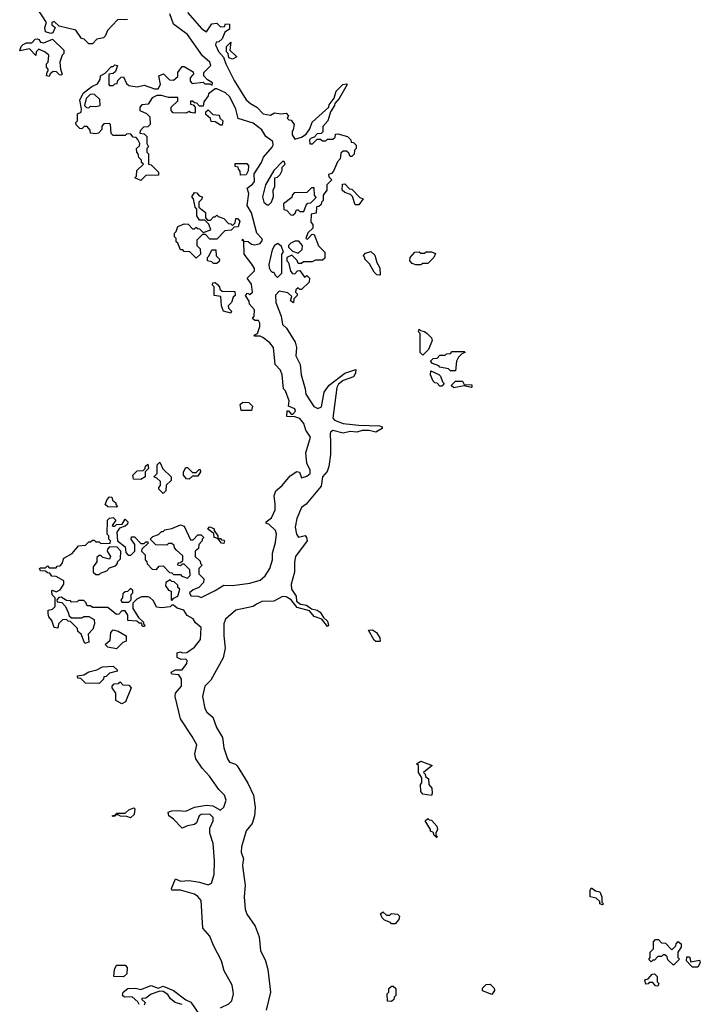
# Model space of a CAD drawing. Extents: x 2535812 to 2752880, y 540738 to 728399.
# Tile 182 of 213: x 2685105 to 2689040, y 664594 to 670291. Entities that reach past the tile are written whole.
import ezdxf

# ---------------------------------------------------------------- set-up
doc = ezdxf.new("R2010")
doc.units = 0

msp = doc.modelspace()

# ---------------------------------------------------------------- linework, layer by layer
at = {"layer": '0CON20XD'}
for points in [[(2685728.3, 670291.7), (2685670.7, 670289.3), (2685611.7, 670228.3), (2685600, 670195), (2685590, 670185), (2685551.7, 670178.3), (2685525, 670150), (2685505, 670150), (2685478.3, 670178.3), (2685461.7, 670181.7), (2685430, 670230), (2685332.5, 670252.5), (2685305, 670280), (2685290, 670275), (2685291.7, 670261.7), (2685310, 670245), (2685296.4, 670213.6), (2685285, 670210), (2685255, 670220), (2685250, 670245), (2685260, 670275), (2685203, 670363)], [(2686582.3, 667487.7), (2686575.7, 667535), (2686585.7, 667564.3), (2686622, 667595), (2686668.3, 667651.7), (2686706.4, 667676.4), (2686722, 667672), (2686735, 667640), (2686765, 667650), (2686784, 667665), (2686784.2, 667685), (2686764.4, 667724.4), (2686760, 667785), (2686785.7, 667875), (2686759.2, 667915), (2686746.9, 667955), (2686725, 667984), (2686695, 667993.3), (2686650, 667995), (2686651.7, 668028.3), (2686658.3, 668028.3), (2686675, 668007.5), (2686685, 668007.5), (2686700, 668025), (2686695, 668038.8), (2686660, 668055), (2686663.8, 668085), (2686642.5, 668142.5), (2686630, 668155), (2686622.5, 668235), (2686612.5, 668262.5), (2686582.5, 668295), (2686573.3, 668395), (2686551.4, 668421.4), (2686511.5, 668451.5), (2686495, 668460), (2686465, 668460), (2686460, 668465), (2686480, 668475), (2686492.5, 668515), (2686492.5, 668535), (2686485, 668550), (2686465, 668550), (2686451.7, 668561.7), (2686460, 668575), (2686461.7, 668611.7), (2686433.9, 668643.9), (2686431.7, 668661.7), (2686410, 668695), (2686421.7, 668708.3), (2686435, 668700), (2686450, 668715), (2686445, 668760), (2686420, 668795), (2686461.7, 668838.3), (2686461.7, 668851.7), (2686446.2, 668876.2), (2686402.5, 668935), (2686400, 669010), (2686390, 669015), (2686395, 669020), (2686400, 669010), (2686425, 669006.7), (2686445, 668992.5), (2686465, 668988.8), (2686495, 668995.8), (2686508.1, 669015), (2686505.4, 669025.4), (2686475.5, 669055.5), (2686445, 669173.3), (2686420, 669215), (2686428.8, 669285), (2686420, 669315), (2686451.2, 669338.8), (2686462, 669355), (2686460.9, 669399.1), (2686503.3, 669465), (2686513.8, 669495), (2686565, 669553.8), (2686570.6, 669565), (2686568.6, 669585), (2686527.1, 669615), (2686505, 669654.3), (2686455, 669691.4), (2686368.3, 669718.3), (2686355, 669772.5), (2686320.8, 669845), (2686295, 669866.9), (2686245, 669890), (2686235, 669890), (2686197.5, 669862.5), (2686195, 669850), (2686170, 669815), (2686165, 669790), (2686145, 669790), (2686128.3, 669808.3), (2686115, 669810), (2686105, 669820), (2686091.7, 669818.3), (2686091.7, 669801.7), (2686108.3, 669798.3), (2686120, 669785), (2686120, 669755), (2686115, 669750), (2686093, 669753), (2686085, 669760), (2686065, 669750), (2685991.7, 669751.7), (2685980, 669765), (2685980, 669785), (2686018.3, 669821.7), (2686020, 669840), (2685965, 669840), (2685925, 669852.5), (2685898.3, 669851.7), (2685871.7, 669838.3), (2685848.3, 669801.7), (2685811.7, 669798.3), (2685800, 669785), (2685800, 669765), (2685838.3, 669748.3), (2685858.3, 669728.3), (2685860, 669685), (2685845, 669670), (2685821.7, 669668.3), (2685801.7, 669648.3), (2685800, 669635), (2685825, 669630), (2685840, 669615), (2685840, 669575), (2685850, 669555), (2685840, 669545), (2685840, 669525), (2685850, 669515), (2685850, 669455), (2685865, 669450), (2685908.3, 669408.3), (2685908.3, 669391.7), (2685835, 669390), (2685805, 669360), (2685770, 669375), (2685780, 669385), (2685781.7, 669418.3), (2685820, 669455), (2685810, 669465), (2685808.3, 669478.3), (2685793, 669493), (2685790, 669515), (2685782.5, 669525), (2685780, 669545), (2685798.3, 669561.7), (2685800, 669575), (2685788.3, 669598.3), (2685778.3, 669608.3), (2685761.7, 669611.7), (2685748.3, 669628.3), (2685725, 669630), (2685715, 669620), (2685645, 669620), (2685633, 669633), (2685630, 669685), (2685625, 669690), (2685591.7, 669688.3), (2685580, 669675), (2685580, 669655), (2685560, 669635), (2685545, 669630), (2685513.6, 669633.6), (2685511.7, 669651.7), (2685495, 669672.5), (2685478.3, 669671.7), (2685465, 669660), (2685451.7, 669661.7), (2685431.7, 669681.7), (2685430, 669695), (2685440, 669705), (2685440, 669745), (2685460, 669755), (2685462.5, 669775), (2685452.5, 669825), (2685472.5, 669865), (2685522.5, 669905), (2685555, 669920), (2685570, 669945), (2685572.5, 669965), (2685598.3, 669981.7), (2685635, 670020), (2685645, 670020), (2685655, 670030), (2685670, 670025), (2685658.3, 669991.7), (2685645, 669980), (2685620, 669975), (2685620, 669915), (2685625, 669910), (2685645, 669910), (2685655, 669920), (2685668.3, 669921.7), (2685671.7, 669938.3), (2685691.7, 669958.3), (2685705, 669960), (2685721.7, 669921.7), (2685735, 669910), (2685785, 669902.5), (2685825, 669912.5), (2685885, 669890), (2685905, 669890), (2685920, 669915), (2685910, 669965), (2685936.4, 669976.4), (2685971.7, 669941.7), (2685995, 669940), (2686018.3, 669961.7), (2686020, 669985), (2686045, 670020), (2686055, 670020), (2686108.3, 669988.3), (2686110, 669975), (2686105, 669970), (2686090, 669955), (2686090, 669935), (2686101.7, 669921.7), (2686165, 669930), (2686175, 669920), (2686205, 669920), (2686218.3, 669911.7), (2686220, 669925), (2686191.7, 669941.7), (2686170, 669965), (2686170, 669985), (2686210.8, 670025), (2686204.3, 670045), (2686161.4, 670081.4), (2686075, 670204.3), (2685993.8, 670263.8), (2685973.5, 670325)], [(2686075, 670333.1), (2686158.5, 670238.5), (2686185, 670220), (2686215, 670267.5), (2686245, 670270), (2686265, 670250), (2686288.3, 670251.7), (2686295, 670267.5), (2686317.5, 670265), (2686317.5, 670235), (2686291.7, 670218.3), (2686275, 670180), (2686257, 670163), (2686240, 670160), (2686236.7, 670145), (2686255, 670106.7), (2686284.1, 670074.1), (2686296.2, 670035), (2686345, 669938), (2686415, 669826), (2686438.8, 669805), (2686476.2, 669785), (2686512.5, 669745), (2686555, 669737.5), (2686577.5, 669752.5), (2686615, 669746.7), (2686645, 669750), (2686660, 669735), (2686651.7, 669721.7), (2686661.7, 669711.7), (2686675, 669710), (2686692.5, 669685), (2686687, 669653), (2686680, 669645), (2686680, 669625), (2686695, 669600), (2686735, 669610), (2686762, 669628), (2686781.7, 669658.3), (2686795, 669697.5), (2686892.5, 669785), (2686895, 669797.5), (2686923.9, 669836.1), (2686935, 669877.5), (2686974.2, 669915.8), (2686995, 669920), (2686997.5, 669915), (2686952.5, 669835), (2686926.7, 669805), (2686925, 669793.3), (2686901.7, 669758.3), (2686892.5, 669725), (2686886.7, 669705), (2686858.3, 669671.7), (2686857.5, 669642.5), (2686848.3, 669631.7), (2686825, 669630), (2686808.3, 669611.7), (2686790, 669605), (2686780, 669595), (2686781.7, 669571.7), (2686798.3, 669571.7), (2686825, 669600), (2686845, 669600), (2686855, 669590), (2686875, 669590), (2686885, 669600), (2686915, 669600), (2686928.3, 669611.7), (2686931.7, 669628.3), (2686945, 669630), (2687000, 669615), (2687020, 669595), (2687021.7, 669581.7), (2687035, 669580), (2687050, 669565), (2687050, 669545), (2687040, 669535), (2687038.3, 669511.7), (2687025, 669500), (2687015, 669500), (2687008.3, 669518.3), (2686995, 669530), (2686975, 669530), (2686961.7, 669518.3), (2686957.5, 669485), (2686941.7, 669468.3), (2686920, 669415), (2686908.3, 669401.7), (2686890, 669395), (2686891.7, 669381.7), (2686910, 669365), (2686880, 669335), (2686880, 669305), (2686860, 669275), (2686860, 669245), (2686850, 669235), (2686848.3, 669221.7), (2686835, 669210), (2686821.7, 669208.3), (2686818.3, 669171.7), (2686790, 669165), (2686788.3, 669118.3), (2686800, 669105), (2686800, 669085), (2686771.7, 669058.3), (2686760, 669025), (2686768.3, 669021.7), (2686795, 669050), (2686808.3, 669048.3), (2686831.7, 668981.7), (2686870, 668945), (2686868.3, 668911.7), (2686855, 668900), (2686815, 668900), (2686795, 668890), (2686745, 668890), (2686735, 668880), (2686715, 668880), (2686708.3, 668898.3), (2686678.3, 668928.3), (2686650, 668915), (2686650, 668895), (2686660, 668885), (2686670, 668835), (2686681.7, 668821.7), (2686695, 668820), (2686711.7, 668838.3), (2686725, 668840), (2686751.7, 668801.7), (2686765, 668810), (2686780, 668795), (2686778.3, 668771.7), (2686735, 668730), (2686725, 668730), (2686715, 668740), (2686701.7, 668728.3), (2686700, 668715), (2686710, 668705), (2686710, 668695), (2686690, 668675), (2686688.3, 668651.7), (2686670, 668665), (2686678.3, 668688.3), (2686655, 668710), (2686605, 668720), (2686583.6, 668696.4), (2686586.7, 668655), (2686617.5, 668575), (2686625, 668527.5), (2686646.7, 668505), (2686696.7, 668425), (2686706.2, 668395), (2686702, 668345), (2686726.2, 668295), (2686732.9, 668235), (2686756, 668155), (2686758.9, 668125), (2686805, 668052), (2686828.3, 668041.7), (2686850, 668050), (2686865.8, 668135), (2686895, 668176.7), (2686984.3, 668245.7), (2687047.5, 668267.5), (2687046.4, 668246.4), (2687035.5, 668224.5), (2686975, 668202.5), (2686948.8, 668181.2), (2686938.3, 668161.7), (2686916, 667985), (2686925, 667974.2), (2686975, 667954.2), (2687066.1, 667943.9), (2687185, 667941.2), (2687200, 667935), (2687200, 667925), (2687163.6, 667903.6), (2687125, 667913.3), (2687085, 667913.3), (2687055, 667903.3), (2687015, 667908), (2686975, 667898.8), (2686915, 667914.2), (2686902, 667905), (2686899.2, 667895), (2686902, 667845), (2686901.4, 667775), (2686892, 667705), (2686882.7, 667677.3), (2686855.5, 667645), (2686847.6, 667592.4), (2686762.1, 667487.9), (2686735, 667468.8), (2686707.1, 667405), (2686697.1, 667355), (2686706, 667315), (2686716.7, 667296.7), (2686755, 667306.7), (2686764.1, 667294.1), (2686766.2, 667275), (2686699.4, 667185), (2686693, 667153), (2686694.3, 667095), (2686674.3, 667025), (2686676, 666995), (2686704, 666955), (2686706.2, 666926.2), (2686729.3, 666909.3), (2686763.6, 666903.6), (2686792.5, 666882.5), (2686825, 666873.8), (2686842, 666862), (2686861.7, 666831.7), (2686885, 666810), (2686890, 666785), (2686885, 666780), (2686852.5, 666822.5), (2686807.7, 666837.7), (2686780, 666870), (2686709.3, 666889.3), (2686674, 666934), (2686645, 666952), (2686625, 666954), (2686574.3, 666925.7), (2686505, 666924.2), (2686475, 666910)], [(2685275, 669962.5), (2685260, 669965), (2685263, 669987), (2685270, 669995), (2685270, 670005), (2685260, 670015), (2685260, 670035), (2685270, 670045), (2685272.5, 670085), (2685252.5, 670102.5), (2685215, 670120), (2685200, 670105), (2685197.5, 670082.5), (2685161.7, 670121.7), (2685105, 670110), (2685112.5, 670135), (2685125, 670147.5), (2685145, 670156.7), (2685175, 670157.5), (2685195, 670177.5), (2685205, 670180), (2685216.4, 670176.4), (2685225, 670160), (2685245, 670156.7), (2685295, 670177.5), (2685360, 670115), (2685360, 670095), (2685350, 670085), (2685337.5, 670045), (2685340, 670005), (2685350, 669975), (2685345, 669970), (2685335, 669972.5), (2685318.3, 669988.3), (2685298.3, 669991.7), (2685281.7, 669978.3), (2685275, 669962.5)], [(2686335, 670062.5), (2686315, 670070), (2686310, 670095), (2686300, 670105), (2686300, 670135), (2686325, 670160), (2686320, 670115), (2686360, 670075), (2686335, 670062.5)], [(2685505, 669780), (2685515, 669790), (2685545, 669787.5), (2685570, 669795), (2685568.3, 669828.3), (2685535, 669860), (2685511.7, 669858.3), (2685490, 669835), (2685480, 669795), (2685491.7, 669781.7), (2685505, 669780)], [(2686275, 669680), (2686265, 669680), (2686235, 669700), (2686211.7, 669701.7), (2686208.3, 669718.3), (2686181.7, 669741.7), (2686181.7, 669758.3), (2686195, 669770), (2686221.7, 669741.7), (2686258.3, 669738.3), (2686261.7, 669721.7), (2686280, 669705), (2686275, 669680)], [(2686381.7, 669391.7), (2686380, 669415), (2686370, 669425), (2686368.3, 669438.3), (2686351.7, 669441.7), (2686351.7, 669458.3), (2686418.3, 669458.3), (2686427.5, 669445), (2686426.4, 669416.4), (2686415, 669393.8), (2686381.7, 669391.7)], [(2686545, 669220), (2686560, 669235), (2686571.7, 669268.3), (2686570, 669305), (2686580, 669325), (2686580, 669375), (2686595, 669380), (2686610, 669395), (2686621.7, 669418.3), (2686623, 669437), (2686640, 669455), (2686635, 669470), (2686625, 669470), (2686575, 669418.8), (2686526, 669335), (2686509.2, 669265), (2686516.7, 669235), (2686535, 669220), (2686545, 669220)], [(2687065, 669220), (2687045, 669220), (2687028.3, 669268.3), (2687018.3, 669278.3), (2686985, 669290), (2686970, 669305), (2686971.7, 669338.3), (2686985, 669340), (2687011.7, 669311.7), (2687025, 669310), (2687071.7, 669261.7), (2687090, 669255), (2687065, 669220)], [(2686125, 668910), (2686088.3, 668948.3), (2686055, 668950), (2686048.3, 668958.3), (2686035, 668960), (2686018.3, 668998.3), (2686010, 669005), (2686010, 669025), (2686000, 669035), (2686000, 669055), (2686010, 669065), (2686020, 669095), (2686055, 669110), (2686078.3, 669108.3), (2686105, 669080), (2686115, 669080), (2686125, 669090), (2686131.7, 669081.7), (2686145, 669080), (2686165, 669060), (2686210, 669075), (2686198.3, 669108.3), (2686175, 669130), (2686145, 669130), (2686130, 669155), (2686130, 669195), (2686120, 669205), (2686110, 669255), (2686100, 669265), (2686115, 669290), (2686128.3, 669288.3), (2686141.7, 669271.7), (2686160, 669265), (2686158.3, 669251.7), (2686140, 669235), (2686140, 669205), (2686180, 669175), (2686180, 669145), (2686191.7, 669131.7), (2686208.3, 669131.7), (2686225, 669150), (2686235, 669150), (2686245, 669160), (2686251.7, 669151.7), (2686285, 669140), (2686311.7, 669111.7), (2686325, 669110), (2686335, 669100), (2686350, 669115), (2686355, 669140), (2686365, 669140), (2686377.5, 669125), (2686368.3, 669091.7), (2686345, 669090), (2686327, 669073), (2686291.7, 669068.3), (2686245, 669020), (2686205, 669020), (2686178.3, 669048.3), (2686161.7, 669048.3), (2686130, 669015), (2686130, 668985), (2686147.5, 668965), (2686150, 668935), (2686125, 668910)], [(2686685, 669160), (2686698.3, 669171.7), (2686705, 669190), (2686715, 669190), (2686725, 669180), (2686748.3, 669181.7), (2686761.7, 669218.3), (2686771.7, 669228.3), (2686788.3, 669231.7), (2686818.3, 669261.7), (2686810, 669275), (2686808.3, 669318.3), (2686791.7, 669318.3), (2686765, 669290), (2686691.7, 669288.3), (2686680, 669275), (2686678.3, 669261.7), (2686630, 669225), (2686631.7, 669191.7), (2686648.3, 669188.3), (2686671.7, 669161.7), (2686685, 669160)], [(2686595, 668800), (2686620, 668825), (2686620, 668935), (2686630, 668945), (2686618.3, 668978.3), (2686596.7, 668996.7), (2686577.5, 668985), (2686565, 668960), (2686546.2, 668875), (2686546.7, 668855), (2686555, 668840), (2686565, 668830), (2686575, 668830), (2686581.7, 668811.7), (2686595, 668800)], [(2686715, 668940), (2686738.3, 668961.7), (2686740, 668985), (2686718.3, 669008.3), (2686695, 669010), (2686671.7, 668998.3), (2686660, 668985), (2686660, 668975), (2686681.7, 668951.7), (2686715, 668940)], [(2686245, 668880), (2686225, 668880), (2686215, 668890), (2686190, 668895), (2686190, 668915), (2686198.3, 668921.7), (2686215, 668960), (2686238.3, 668958.3), (2686240, 668925), (2686260, 668905), (2686258.3, 668891.7), (2686245, 668880)], [(2687185, 668813.3), (2687170, 668815), (2687155, 668830), (2687128.3, 668878.3), (2687100, 668905), (2687100, 668915), (2687090, 668925), (2687105, 668940), (2687135, 668950), (2687158.3, 668928.3), (2687170, 668885), (2687186.7, 668855), (2687190, 668815), (2687185, 668813.3)], [(2687425, 668872.5), (2687395, 668872.5), (2687375, 668880), (2687360, 668895), (2687362.5, 668915), (2687390, 668945), (2687415, 668947.5), (2687425, 668940), (2687445, 668940), (2687455, 668946.7), (2687485, 668947.5), (2687508.3, 668938.3), (2687500, 668915), (2687465, 668880), (2687435, 668880), (2687425, 668872.5)], [(2686325, 668592.5), (2686282.5, 668605), (2686272.5, 668635), (2686268.3, 668688.3), (2686230, 668695), (2686230, 668745), (2686220, 668755), (2686221.7, 668768.3), (2686235, 668770), (2686248.3, 668758.3), (2686260, 668745), (2686261.7, 668731.7), (2686275, 668720), (2686348.3, 668718.3), (2686350, 668695), (2686340, 668685), (2686330, 668655), (2686310, 668635), (2686311.7, 668621.7), (2686330, 668605), (2686325, 668592.5)], [(2687435, 668350), (2687420, 668365), (2687420, 668475), (2687410, 668485), (2687415, 668500), (2687421.7, 668491.7), (2687445, 668486.7), (2687460, 668475), (2687485, 668450), (2687490, 668435), (2687468.3, 668381.7), (2687435, 668350)], [(2687625, 668260), (2687595, 668260), (2687585, 668270), (2687535, 668280), (2687528.3, 668288.3), (2687491.7, 668301.7), (2687480, 668315), (2687495, 668330), (2687518.3, 668331.7), (2687535, 668350), (2687565, 668350), (2687571.7, 668358.3), (2687595, 668360), (2687605, 668370), (2687675, 668370), (2687680, 668365), (2687661.7, 668358.3), (2687641.7, 668338.3), (2687630, 668315), (2687625, 668260)], [(2687545, 668170), (2687535, 668170), (2687518.3, 668188.3), (2687505, 668190), (2687495, 668200), (2687480, 668235), (2687481.7, 668258.3), (2687528.3, 668238.3), (2687538.3, 668228.3), (2687550, 668195), (2687560, 668185), (2687545, 668170)], [(2687615, 668160), (2687600, 668175), (2687625, 668200), (2687665, 668200), (2687675, 668180), (2687718.3, 668178.3), (2687720, 668165), (2687715, 668162.5), (2687675, 668172.5), (2687615, 668160)], [(2686445, 668030), (2686385, 668030), (2686380, 668065), (2686395, 668077.5), (2686430, 668075), (2686450, 668055), (2686445, 668030)], [(2685805, 667630), (2685763, 667633), (2685760, 667655), (2685785, 667680), (2685818.3, 667681.7), (2685830, 667695), (2685831.7, 667708.3), (2685845, 667720), (2685850, 667695), (2685830, 667675), (2685830, 667645), (2685805, 667630)], [(2685935, 667550), (2685910, 667575), (2685910, 667585), (2685920, 667595), (2685918.3, 667618.3), (2685898.3, 667638.3), (2685880, 667645), (2685900, 667665), (2685900, 667715), (2685915, 667730), (2685931.7, 667691.7), (2685980, 667645), (2685980, 667625), (2685951.7, 667598.3), (2685950, 667565), (2685935, 667550)], [(2686085, 667632.5), (2686070, 667635), (2686052.5, 667655), (2686052.5, 667675), (2686065, 667700), (2686075, 667700), (2686105, 667670), (2686125, 667670), (2686141.7, 667688.3), (2686148.3, 667688.3), (2686150, 667675), (2686135, 667650), (2686105, 667650), (2686085, 667632.5)], [(2685665, 667470), (2685615, 667472.5), (2685600, 667485), (2685610, 667515), (2685625, 667530), (2685638.3, 667528.3), (2685641.7, 667511.7), (2685660, 667495), (2685660, 667485), (2685670, 667475), (2685665, 667470)], [(2686265.7, 664574.3), (2686315, 664596), (2686330.6, 664615), (2686341.4, 664655), (2686334.2, 664705), (2686287.1, 664787.1), (2686272.2, 664845), (2686224.6, 664934.6), (2686205, 664988), (2686164.3, 665035), (2686154, 665195), (2686135, 665218), (2686115, 665230.8), (2686035, 665254.2), (2685985, 665253.8), (2685983.3, 665265), (2686005, 665320), (2686035, 665305.7), (2686085, 665310), (2686145, 665301.4), (2686195, 665285.7), (2686214.4, 665295.6), (2686229.4, 665345), (2686230.6, 665425), (2686222.9, 665525), (2686204, 665585), (2686203.9, 665613.9), (2686222.9, 665655), (2686224.2, 665674.2), (2686205, 665693.8), (2686155, 665692.5), (2686142.5, 665685), (2686126.7, 665645), (2686116.1, 665633.9), (2686075, 665626.7), (2686045, 665612.5), (2685995, 665666.2), (2685967.5, 665685), (2685963.8, 665705), (2685985, 665713.8), (2686015, 665716), (2686065, 665712.5), (2686115, 665734), (2686185, 665746), (2686221.7, 665741.7), (2686265, 665718), (2686285, 665733.8), (2686298.6, 665775), (2686290, 665805), (2686257.2, 665837.2), (2686202.5, 665915), (2686159.7, 665959.7), (2686124, 666015), (2686117.3, 666042.7), (2686130, 666095), (2686103, 666143), (2686033.8, 666245), (2686003.3, 666375), (2686006, 666394), (2686041.4, 666435), (2686040, 666475), (2686025, 666500), (2685985, 666503.8), (2685980, 666515), (2686005, 666530), (2686045, 666530), (2686071.2, 666565), (2686072.5, 666582.5), (2686065, 666590), (2686038.3, 666588.3), (2686015, 666600), (2686015, 666627.5), (2686035, 666632.5), (2686047, 666627), (2686070.7, 666629.3), (2686115, 666661.2), (2686150.8, 666705), (2686154.2, 666775), (2686120.5, 666800.5), (2686107.5, 666825), (2686074, 666844), (2686053.6, 666873.6), (2686015.8, 666885.8), (2685995, 666902.5), (2685985, 666902.5), (2685975, 666893.8), (2685925, 666887.5), (2685895, 666892.5), (2685878.3, 666928.3), (2685858.3, 666948.3), (2685845, 666952.5), (2685808.3, 666951.7), (2685781.7, 666938.3), (2685760, 666915), (2685760, 666885), (2685791.7, 666831.7), (2685820, 666805), (2685820, 666795), (2685830, 666785), (2685825, 666780), (2685815, 666780), (2685808.3, 666798.3), (2685795, 666800), (2685781.7, 666811.7), (2685730, 666815), (2685730, 666845), (2685715, 666870), (2685695, 666870), (2685678.3, 666851.7), (2685665, 666850), (2685615, 666890), (2685525, 666890), (2685515, 666900), (2685495, 666900), (2685488.3, 666918.3), (2685475, 666930), (2685445, 666930), (2685437, 666923), (2685405, 666920), (2685398.3, 666928.3), (2685375, 666930), (2685345, 666950), (2685331.7, 666948.3), (2685320, 666935), (2685321.7, 666921.7), (2685348.3, 666918.3), (2685370, 666895), (2685385, 666860), (2685391.7, 666841.7), (2685405, 666830), (2685465, 666830), (2685475, 666837.5), (2685505, 666837.5), (2685535, 666820), (2685537.5, 666795), (2685527.5, 666765), (2685500, 666735), (2685505, 666690), (2685481.7, 666681.7), (2685460, 666735), (2685441.7, 666751.7), (2685438.3, 666768.3), (2685398.3, 666808.3), (2685385, 666810), (2685375, 666820), (2685351.7, 666818.3), (2685330, 666795), (2685325, 666770), (2685303.3, 666775), (2685290, 666815), (2685272.5, 666835), (2685270, 666855), (2685270, 666875), (2685295, 666880), (2685310, 666895), (2685310, 666945), (2685293.3, 666963.3), (2685290, 666985), (2685295, 666990), (2685315, 666980), (2685338.3, 666991.7), (2685360, 667025), (2685360, 667045), (2685315, 667070), (2685291.7, 667071.7), (2685278.3, 667088.3), (2685265, 667090), (2685255, 667100), (2685225, 667102.5), (2685220, 667115), (2685225, 667120), (2685255, 667120), (2685265, 667130), (2685275, 667120), (2685315, 667120), (2685321.7, 667128.3), (2685338.3, 667131.7), (2685350, 667145), (2685360, 667175), (2685408.3, 667201.7), (2685445, 667247.5), (2685485, 667250), (2685505, 667270), (2685515, 667270), (2685525, 667280), (2685535, 667280), (2685545, 667270), (2685565, 667270), (2685575, 667260), (2685628.3, 667261.7), (2685630, 667275), (2685620, 667285), (2685620, 667305), (2685610, 667315), (2685612.5, 667395), (2685625, 667407.5), (2685645, 667410), (2685660, 667395), (2685640, 667365), (2685645, 667360), (2685655, 667360), (2685665, 667370), (2685698.3, 667371.7), (2685715, 667400), (2685730, 667385), (2685728.3, 667371.7), (2685715, 667360), (2685681.7, 667348.3), (2685667.5, 667325), (2685670, 667275), (2685715, 667240), (2685718.3, 667208.3), (2685731.7, 667191.7), (2685748.3, 667191.7), (2685770, 667215), (2685770, 667255), (2685750, 667285), (2685751.7, 667298.3), (2685768.3, 667298.3), (2685805, 667260), (2685825, 667260), (2685835, 667270), (2685845, 667270), (2685848.3, 667261.7), (2685811.7, 667228.3), (2685810, 667215), (2685830, 667195), (2685830, 667165), (2685840, 667155), (2685841.7, 667141.7), (2685871.7, 667111.7), (2685895, 667110), (2685911.7, 667128.3), (2685935, 667130), (2685971.7, 667091.7), (2685985, 667090), (2685995, 667080), (2686035, 667080), (2686041.7, 667071.7), (2686075, 667060), (2686090, 667075), (2686088.3, 667108.3), (2686055, 667140), (2686045, 667140), (2686035, 667130), (2686020, 667135), (2686021.7, 667148.3), (2686035, 667150), (2686048.3, 667161.7), (2686048.3, 667188.3), (2686011.7, 667221.7), (2686000, 667235), (2685998.3, 667248.3), (2685985, 667260), (2685965, 667260), (2685955, 667250), (2685891.7, 667251.7), (2685860, 667285), (2685875, 667300), (2685908.3, 667311.7), (2685925, 667330), (2685935, 667330), (2685945, 667340), (2685985, 667347.5), (2686035, 667367.5), (2686055, 667360), (2686091.7, 667281.7), (2686108.3, 667281.7), (2686135, 667310), (2686155, 667310), (2686170, 667295), (2686160, 667285), (2686160, 667275), (2686140, 667255), (2686138.3, 667231.7), (2686120, 667215), (2686120, 667185), (2686148.3, 667158.3), (2686150, 667145), (2686160, 667135), (2686140, 667115), (2686140, 667085), (2686170, 667055), (2686167.5, 667035), (2686140, 667005), (2686107.5, 666992.5), (2686087.5, 666975), (2686095, 666957.5), (2686136.1, 666956.1), (2686155, 666947.5), (2686235, 666987.5), (2686285, 667020), (2686335, 667018), (2686435, 667031.4), (2686495, 667048), (2686525, 667074), (2686550.8, 667115), (2686567.1, 667165), (2686566.7, 667205), (2686583.8, 667266.2), (2686590, 667315), (2686584.2, 667335), (2686545, 667372.5), (2686530, 667375), (2686530, 667385), (2686561.2, 667408.8), (2686582, 667455), (2686582.3, 667487.7)], [(2686285, 667260), (2686271.7, 667261.7), (2686250, 667290), (2686230, 667295), (2686228.3, 667318.3), (2686193, 667343), (2686200, 667355), (2686207, 667357), (2686230, 667345), (2686230, 667335), (2686250, 667305), (2686250, 667290), (2686265, 667290), (2686271.7, 667281.7), (2686285, 667280), (2686290, 667275), (2686285, 667260)], [(2685565, 667080), (2685571.7, 667088.3), (2685608.3, 667101.7), (2685625, 667120), (2685658.3, 667131.7), (2685670, 667145), (2685670, 667155), (2685688.3, 667171.7), (2685690, 667215), (2685668.3, 667238.3), (2685625, 667240), (2685611.7, 667228.3), (2685610, 667215), (2685630, 667185), (2685625, 667170), (2685585, 667180), (2685575, 667190), (2685565, 667190), (2685551.7, 667178.3), (2685550, 667155), (2685530, 667125), (2685530, 667095), (2685545, 667080), (2685565, 667080)], [(2685985, 666930), (2685996.7, 666943.3), (2686020, 666955), (2686030, 666995), (2686020, 667005), (2686018.3, 667018.3), (2685998.3, 667038.3), (2685985, 667040), (2685975, 667050), (2685950, 667035), (2685947.5, 667015), (2685965, 666990), (2685980, 666985), (2685980, 666935), (2685985, 666930)], [(2685735, 666920), (2685750, 666935), (2685750, 666965), (2685760, 666975), (2685758.3, 666988.3), (2685745, 667000), (2685728.3, 666981.7), (2685715, 666980), (2685701.7, 666968.3), (2685700, 666945), (2685690, 666935), (2685695, 666920), (2685735, 666920)], [(2686475, 666910), (2686454.3, 666895.7), (2686355, 666874), (2686295, 666823.3), (2686285.7, 666795), (2686284.4, 666725), (2686292.9, 666655), (2686282.2, 666597.8), (2686210, 666470), (2686176, 666435), (2686161.2, 666375), (2686176.1, 666306.1), (2686186.7, 666285), (2686221.2, 666255), (2686241.9, 666195), (2686277.6, 666137.6), (2686285, 666077.5), (2686305.8, 666015), (2686318.8, 665995), (2686352.7, 665982.7), (2686363.1, 665973.1), (2686423.4, 665873.4), (2686456, 665805), (2686466, 665735), (2686462.9, 665685), (2686449.5, 665640.5), (2686415, 665597.5), (2686387.5, 665505), (2686386, 665475), (2686398.8, 665435), (2686396, 665415), (2686393.1, 665395), (2686408.3, 665281.7), (2686403.5, 665215), (2686409.4, 665145), (2686418.6, 665115), (2686465.5, 665045.5), (2686488.9, 664985), (2686497.5, 664905), (2686525.4, 664845.4), (2686538.9, 664795), (2686555.6, 664665), (2686529.6, 664560.4)], [(2685665, 666650), (2685615, 666660), (2685600, 666675), (2685628.3, 666701.7), (2685632.5, 666745), (2685645, 666760), (2685673.6, 666753.6), (2685720, 666725), (2685720, 666695), (2685701.7, 666688.3), (2685665, 666650)], [(2687185, 666692.5), (2687165, 666692.5), (2687155, 666700), (2687121.7, 666758.3), (2687145, 666760), (2687167.5, 666745), (2687187.5, 666715), (2687190, 666695), (2687185, 666692.5)], [(2685565, 666450), (2685485, 666452.5), (2685458.3, 666478.3), (2685441.7, 666481.7), (2685440, 666495), (2685475, 666500), (2685505, 666517.5), (2685551.7, 666528.3), (2685583, 666547), (2685645, 666550), (2685668.3, 666528.3), (2685668.3, 666521.7), (2685625, 666510), (2685605, 666490), (2685591.7, 666488.3), (2685590, 666475), (2685565, 666450)], [(2685695, 666332.5), (2685661.7, 666351.7), (2685660, 666395), (2685640, 666425), (2685640, 666435), (2685651.7, 666448.3), (2685675, 666450), (2685685, 666460), (2685701.7, 666441.7), (2685735, 666440), (2685750, 666425), (2685717.5, 666345), (2685695, 666332.5)], [(2687485, 665802.5), (2687435, 665810), (2687423.3, 665825), (2687422.5, 665865), (2687430, 665875), (2687430, 665905), (2687410, 665935), (2687410, 665975), (2687400, 665985), (2687425, 666000), (2687490, 665975), (2687440, 665935), (2687450, 665925), (2687451.7, 665911.7), (2687468.3, 665898.3), (2687470, 665865), (2687487.5, 665845), (2687490, 665815), (2687485, 665802.5)], [(2685745, 665672.5), (2685725, 665680), (2685688.3, 665681.7), (2685675, 665690), (2685660, 665690), (2685657, 665683), (2685645, 665680), (2685640, 665685), (2685660, 665690), (2685665, 665700), (2685715, 665700), (2685735, 665720), (2685765, 665730), (2685770, 665725), (2685767, 665693), (2685745, 665672.5)], [(2687515, 665560), (2687500, 665575), (2687498.3, 665588.3), (2687480, 665595), (2687480, 665605), (2687450, 665655), (2687465, 665670), (2687471.7, 665661.7), (2687485, 665660), (2687517.5, 665625), (2687520, 665605), (2687510, 665585), (2687510, 665570), (2687520, 665565), (2687515, 665560)], [(2688475, 665170), (2688460, 665175), (2688458.3, 665188.3), (2688438.3, 665208.3), (2688402.5, 665215), (2688402.5, 665255), (2688411.7, 665268.3), (2688435, 665250), (2688460, 665245), (2688470, 665215), (2688470, 665185), (2688480, 665175), (2688475, 665170)], [(2687275, 665060), (2687255, 665060), (2687248.3, 665068.3), (2687215, 665080), (2687200, 665095), (2687191.7, 665118.3), (2687205, 665130), (2687225, 665110), (2687245, 665110), (2687255, 665120), (2687290, 665115), (2687300, 665105), (2687297.5, 665085), (2687275, 665060)], [(2688885, 664820), (2688851.7, 664851.7), (2688848.3, 664868.3), (2688835, 664880), (2688825, 664880), (2688815, 664870), (2688795, 664870), (2688775, 664850), (2688765, 664850), (2688755, 664840), (2688742.5, 664852.5), (2688750, 664865), (2688750, 664895), (2688770, 664915), (2688770, 664955), (2688781.7, 664968.3), (2688798.3, 664968.3), (2688815, 664950), (2688838.3, 664948.3), (2688875, 664910), (2688898.3, 664931.7), (2688900, 664945), (2688911.7, 664958.3), (2688930, 664945), (2688930, 664925), (2688910, 664895), (2688910, 664865), (2688920, 664855), (2688885, 664820)], [(2689025, 664810), (2688995, 664810), (2688981.7, 664821.7), (2688960, 664845), (2688961.7, 664868.3), (2688978.3, 664868.3), (2688985, 664840), (2689035, 664850), (2689040, 664835), (2689025, 664810)], [(2685705, 664752.5), (2685650, 664755), (2685653.3, 664795), (2685665, 664820), (2685715, 664820), (2685727, 664807), (2685725, 664770), (2685705, 664752.5)], [(2688795, 664700), (2688781.7, 664701.7), (2688765, 664720), (2688745, 664720), (2688738.3, 664711.7), (2688725, 664710), (2688720, 664735), (2688738.3, 664741.7), (2688761.7, 664768.3), (2688775, 664770), (2688790, 664755), (2688790, 664725), (2688800, 664715), (2688795, 664700)], [(2685795, 664592.5), (2685788.3, 664608.3), (2685755, 664637.5), (2685710, 664635), (2685700, 664645), (2685703.3, 664665), (2685730, 664685), (2685775, 664686.7), (2685805, 664680), (2685865, 664702.5), (2685905, 664687.5), (2685935, 664700), (2685995, 664673.8), (2686065, 664620), (2686095, 664606.7), (2686147.6, 664527.6)], [(2686045, 664593.8), (2686004.2, 664604.2), (2685976, 664626), (2685961.7, 664651.7), (2685935, 664667.5), (2685915, 664670), (2685865, 664652.5), (2685835, 664630), (2685811.7, 664628.3), (2685811.7, 664621.7), (2685830, 664605), (2685825, 664590)], [(2687255, 664610), (2687231.7, 664611.7), (2687230, 664655), (2687240, 664665), (2687240, 664685), (2687255, 664700), (2687265, 664700), (2687280, 664685), (2687280, 664645), (2687270, 664635), (2687268.3, 664621.7), (2687255, 664610)], [(2687835, 664650), (2687781.7, 664671.7), (2687781.7, 664688.3), (2687801.7, 664708.3), (2687825, 664710), (2687848.3, 664688.3), (2687850, 664675), (2687835, 664650)]]:
    msp.add_lwpolyline(points, dxfattribs=at)

doc.saveas('drawing.dxf')
